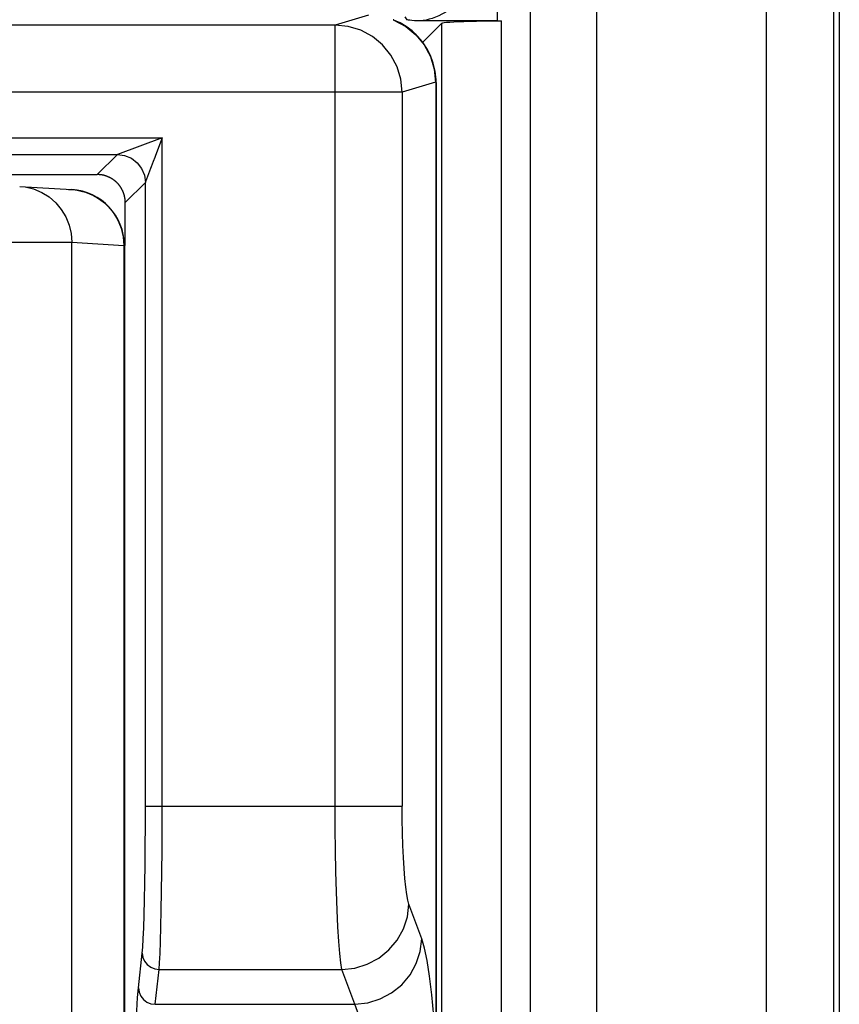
# Model space of a CAD drawing. Extents: x -841 to -216, y -127 to 601.
# Tile 77 of 201: x -519 to -504, y 209 to 227. Entities that reach past the tile are written whole.
import ezdxf

# ---------------------------------------------------------------- set-up
doc = ezdxf.new("R2010")
doc.units = 0
doc.header["$LTSCALE"] = 23.1
doc.layers.add('HEATSINK_AM_0', color=7, linetype='CONTINUOUS')

msp = doc.modelspace()

# ---------------------------------------------------------------- linework, layer by layer
at = {"layer": 'HEATSINK_AM_0', "color": 7}
for p, q in [((-508.35, 141.157), (-508.35, 331.899)), ((-505.32, 121.899), (-505.32, 331.899)), ((-510.12, 226.745), (-510.12, 330.699)), ((-509.533, 142.357), (-509.533, 330.699)), ((-504.12, 123.099), (-504.12, 330.699)), ((-504.02, 242.399), (-504.02, 192.399)), ((-512.424, 226.849), (-513.021, 226.67)), ((-511.976, 226.761), (-511.985, 226.764)), ((-511.779, 226.819), (-511.74, 226.766)), ((-510.12, 226.745), (-511.55, 226.745)), ((-511.114, 226.705), (-511.457, 226.362)), ((-511.114, 142.305), (-511.114, 226.705)), ((-510.118, 226.745), (-510.054, 226.745)), ((-510.054, 142.305), (-510.054, 226.745)), ((-513.021, 226.67), (-599.418, 226.67)), ((-513.021, 212.72), (-513.021, 226.67)), ((-511.236, 225.844), (-511.27, 225.99)), ((-511.231, 225.649), (-511.826, 225.471)), ((-511.225, 225.646), (-511.231, 225.649)), ((-511.22, 225.646), (-511.225, 225.646)), ((-511.225, 225.646), (-511.225, 208.536)), ((-511.22, 225.647), (-511.22, 208.539)), ((-511.826, 225.471), (-600.614, 225.471)), ((-511.826, 225.471), (-511.826, 212.72)), ((-596.329, 224.658), (-516.111, 224.658)), ((-516.111, 224.658), (-516.911, 224.358)), ((-516.111, 224.658), (-516.229, 224.342)), ((-516.111, 212.72), (-516.111, 224.658)), ((-595.529, 224.358), (-516.911, 224.358)), ((-516.911, 224.358), (-517.27, 223.999)), ((-516.269, 224.236), (-516.305, 224.139)), ((-516.243, 224.305), (-516.269, 224.236)), ((-516.229, 224.342), (-516.243, 224.305)), ((-516.305, 224.139), (-516.317, 224.109)), ((-595.17, 223.999), (-517.27, 223.999)), ((-518.651, 223.789), (-517.724, 223.731)), ((-518.651, 223.789), (-518.558, 223.778)), ((-517.785, 223.733), (-517.725, 223.731)), ((-517.724, 223.731), (-517.708, 223.73)), ((-517.554, 223.705), (-517.479, 223.684)), ((-516.411, 223.858), (-516.77, 223.499)), ((-516.411, 212.72), (-516.411, 223.858)), ((-517.479, 223.684), (-517.406, 223.657)), ((-517.406, 223.657), (-517.335, 223.624)), ((-517.335, 223.624), (-517.268, 223.586)), ((-516.77, 222.733), (-516.77, 223.499)), ((-594.716, 222.791), (-517.723, 222.791)), ((-517.723, 222.791), (-516.796, 222.733)), ((-517.723, 175.208), (-517.723, 222.791)), ((-516.786, 222.733), (-516.796, 222.733)), ((-516.796, 222.733), (-516.796, 206.078)), ((-516.786, 222.733), (-516.786, 206.078)), ((-516.411, 212.72), (-511.826, 212.72)), ((-511.476, 210.347), (-511.705, 210.969)), ((-516.534, 209.472), (-516.465, 210.093)), ((-516.234, 209.18), (-516.165, 209.801)), ((-516.165, 209.801), (-512.9, 209.801)), ((-512.671, 209.18), (-512.9, 209.801)), ((-516.234, 209.18), (-512.671, 209.18))]:
    msp.add_line(p, q, dxfattribs=at)
for points in [[(-510.64, 227.228), (-510.706, 227.168), (-510.769, 227.112), (-510.829, 227.062), (-510.888, 227.015), (-510.945, 226.972), (-511.002, 226.933), (-511.059, 226.897), (-511.116, 226.864), (-511.173, 226.836), (-511.231, 226.811), (-511.288, 226.79), (-511.344, 226.773), (-511.399, 226.76), (-511.452, 226.752), (-511.502, 226.747), (-511.55, 226.745)], [(-511.985, 226.764), (-511.762, 226.647), (-511.581, 226.498), (-511.432, 226.315), (-511.322, 226.108), (-511.254, 225.882), (-511.231, 225.649)], [(-511.225, 225.646), (-511.248, 225.881), (-511.315, 226.106), (-511.426, 226.314), (-511.574, 226.496), (-511.756, 226.645), (-511.975, 226.76)], [(-511.27, 225.99), (-511.32, 226.127), (-511.385, 226.254), (-511.463, 226.37), (-511.551, 226.474), (-511.649, 226.565), (-511.753, 226.644), (-511.863, 226.709), (-511.974, 226.76)], [(-511.55, 226.745), (-511.605, 226.748), (-511.651, 226.752), (-511.686, 226.755), (-511.712, 226.758), (-511.73, 226.762), (-511.74, 226.766)], [(-511.114, 226.705), (-511.101, 226.71), (-511.074, 226.715), (-511.032, 226.719), (-510.975, 226.723), (-510.904, 226.728), (-510.819, 226.731), (-510.722, 226.735), (-510.615, 226.738), (-510.5, 226.74), (-510.378, 226.743), (-510.25, 226.744), (-510.117, 226.745)], [(-511.826, 225.471), (-511.848, 225.701), (-511.915, 225.924), (-512.025, 226.132), (-512.174, 226.315), (-512.355, 226.466), (-512.562, 226.578), (-512.787, 226.647), (-513.021, 226.67)], [(-511.22, 225.646), (-511.221, 225.691), (-511.236, 225.844)], [(-516.911, 224.358), (-516.781, 224.341), (-516.661, 224.291), (-516.557, 224.212), (-516.478, 224.108), (-516.428, 223.988), (-516.411, 223.858)], [(-516.317, 224.109), (-516.408, 223.867), (-516.41, 223.861), (-516.411, 223.858)], [(-518.558, 223.778), (-518.406, 223.742), (-518.262, 223.681), (-518.13, 223.599), (-518.011, 223.497), (-517.911, 223.377), (-517.83, 223.243), (-517.771, 223.097), (-517.735, 222.945), (-517.723, 222.791)], [(-517.708, 223.73), (-517.63, 223.721), (-517.554, 223.705)], [(-517.268, 223.586), (-517.203, 223.542), (-517.142, 223.494), (-517.085, 223.44), (-517.032, 223.382), (-516.984, 223.321), (-516.941, 223.255), (-516.903, 223.187), (-516.871, 223.116), (-516.844, 223.042), (-516.823, 222.966), (-516.808, 222.889), (-516.799, 222.811), (-516.796, 222.733)], [(-516.465, 210.093), (-516.456, 210.202), (-516.448, 210.352), (-516.44, 210.547), (-516.432, 210.78), (-516.426, 211.048), (-516.421, 211.346), (-516.416, 211.668), (-516.413, 212.009), (-516.411, 212.359), (-516.411, 212.72)], [(-516.165, 209.801), (-516.156, 209.92), (-516.148, 210.089), (-516.14, 210.304), (-516.132, 210.563), (-516.126, 210.86), (-516.121, 211.191), (-516.117, 211.549), (-516.113, 211.927), (-516.112, 212.32), (-516.111, 212.72)], [(-512.9, 209.801), (-512.92, 209.92), (-512.939, 210.089), (-512.957, 210.304), (-512.973, 210.563), (-512.987, 210.861), (-512.999, 211.191), (-513.009, 211.549), (-513.016, 211.928), (-513.02, 212.32), (-513.021, 212.72)], [(-511.705, 210.969), (-511.725, 211.041), (-511.744, 211.141), (-511.762, 211.27), (-511.778, 211.426), (-511.792, 211.605), (-511.804, 211.803), (-511.813, 212.018), (-511.82, 212.245), (-511.824, 212.479), (-511.826, 212.72)], [(-512.9, 209.801), (-512.67, 209.828), (-512.448, 209.897), (-512.243, 210.006), (-512.063, 210.152), (-511.914, 210.328), (-511.802, 210.528), (-511.732, 210.744), (-511.705, 210.969)], [(-512.671, 209.18), (-512.441, 209.206), (-512.219, 209.275), (-512.014, 209.385), (-511.834, 209.53), (-511.685, 209.706), (-511.573, 209.906), (-511.503, 210.122), (-511.476, 210.347)], [(-511.225, 208.536), (-511.259, 208.966), (-511.296, 209.348), (-511.337, 209.681), (-511.381, 209.962), (-511.427, 210.183), (-511.476, 210.347)], [(-516.465, 210.093), (-516.455, 210.018), (-516.424, 209.948), (-516.377, 209.888), (-516.315, 209.841), (-516.243, 209.812), (-516.165, 209.801)], [(-516.616, 206.421), (-516.611, 206.964), (-516.605, 207.478), (-516.596, 207.952), (-516.586, 208.379), (-516.574, 208.751), (-516.562, 209.061), (-516.548, 209.3), (-516.534, 209.472)], [(-516.534, 209.472), (-516.523, 209.396), (-516.493, 209.326), (-516.445, 209.266), (-516.383, 209.219), (-516.311, 209.19), (-516.234, 209.18)], [(-512.42, 207.775), (-512.454, 208.112), (-512.492, 208.411), (-512.533, 208.668), (-512.577, 208.883), (-512.623, 209.054), (-512.671, 209.18)]]:
    msp.add_lwpolyline(points, dxfattribs=at)
msp.add_polyline3d([(-516.77, 223.499, 0), (-516.77, 223.506, 0), (-516.77, 223.512, 0), (-516.77, 223.518, 0), (-516.77, 223.524, 0), (-516.771, 223.53, 0), (-516.771, 223.536, 0), (-516.772, 223.542, 0), (-516.772, 223.548, 0), (-516.773, 223.555, 0), (-516.774, 223.561, 0), (-516.774, 223.567, 0), (-516.775, 223.573, 0), (-516.776, 223.579, 0), (-516.777, 223.585, 0), (-516.778, 223.591, 0), (-516.779, 223.597, 0), (-516.781, 223.603, 0), (-516.782, 223.609, 0), (-516.783, 223.615, 0), (-516.785, 223.621, 0), (-516.786, 223.627, 0), (-516.788, 223.633, 0), (-516.79, 223.639, 0), (-516.791, 223.645, 0), (-516.793, 223.65, 0), (-516.795, 223.656, 0), (-516.797, 223.662, 0), (-516.799, 223.668, 0), (-516.801, 223.674, 0), (-516.803, 223.679, 0), (-516.805, 223.685, 0), (-516.808, 223.691, 0), (-516.81, 223.696, 0), (-516.813, 223.702, 0), (-516.815, 223.708, 0), (-516.818, 223.713, 0), (-516.82, 223.719, 0), (-516.823, 223.724, 0), (-516.826, 223.73, 0), (-516.829, 223.735, 0), (-516.832, 223.741, 0), (-516.835, 223.746, 0), (-516.838, 223.751, 0), (-516.841, 223.756, 0), (-516.844, 223.762, 0), (-516.847, 223.767, 0), (-516.851, 223.772, 0), (-516.854, 223.777, 0), (-516.857, 223.782, 0), (-516.861, 223.787, 0), (-516.864, 223.792, 0), (-516.868, 223.797, 0), (-516.872, 223.802, 0), (-516.876, 223.807, 0), (-516.879, 223.812, 0), (-516.883, 223.817, 0), (-516.887, 223.821, 0), (-516.891, 223.826, 0), (-516.895, 223.831, 0), (-516.899, 223.835, 0), (-516.903, 223.84, 0), (-516.908, 223.844, 0), (-516.912, 223.849, 0), (-516.916, 223.853, 0), (-516.92, 223.857, 0), (-516.925, 223.861, 0), (-516.929, 223.866, 0), (-516.934, 223.87, 0), (-516.938, 223.874, 0), (-516.943, 223.878, 0), (-516.948, 223.882, 0), (-516.952, 223.886, 0), (-516.957, 223.89, 0), (-516.962, 223.894, 0), (-516.967, 223.897, 0), (-516.972, 223.901, 0), (-516.977, 223.905, 0), (-516.982, 223.908, 0), (-516.987, 223.912, 0), (-516.992, 223.915, 0), (-516.997, 223.918, 0), (-517.002, 223.922, 0), (-517.007, 223.925, 0), (-517.013, 223.928, 0), (-517.018, 223.931, 0), (-517.023, 223.934, 0), (-517.029, 223.937, 0), (-517.034, 223.94, 0), (-517.039, 223.943, 0), (-517.045, 223.946, 0), (-517.05, 223.949, 0), (-517.056, 223.951, 0), (-517.061, 223.954, 0), (-517.067, 223.956, 0), (-517.073, 223.959, 0), (-517.078, 223.961, 0), (-517.084, 223.964, 0), (-517.09, 223.966, 0), (-517.095, 223.968, 0), (-517.101, 223.97, 0), (-517.107, 223.972, 0), (-517.113, 223.974, 0), (-517.119, 223.976, 0), (-517.124, 223.978, 0), (-517.13, 223.98, 0), (-517.136, 223.981, 0), (-517.142, 223.983, 0), (-517.148, 223.984, 0), (-517.154, 223.986, 0), (-517.16, 223.987, 0), (-517.166, 223.988, 0), (-517.172, 223.99, 0), (-517.178, 223.991, 0), (-517.184, 223.992, 0), (-517.19, 223.993, 0), (-517.196, 223.994, 0), (-517.202, 223.995, 0), (-517.208, 223.996, 0), (-517.214, 223.996, 0), (-517.221, 223.997, 0), (-517.227, 223.997, 0), (-517.233, 223.998, 0), (-517.239, 223.998, 0), (-517.245, 223.999, 0), (-517.251, 223.999, 0), (-517.257, 223.999, 0), (-517.263, 223.999, 0), (-517.27, 223.999, 0)], dxfattribs=at)
msp.add_arc((-517.786, 222.733), 1, 0, 86.486, dxfattribs=at)

doc.saveas('drawing.dxf')
